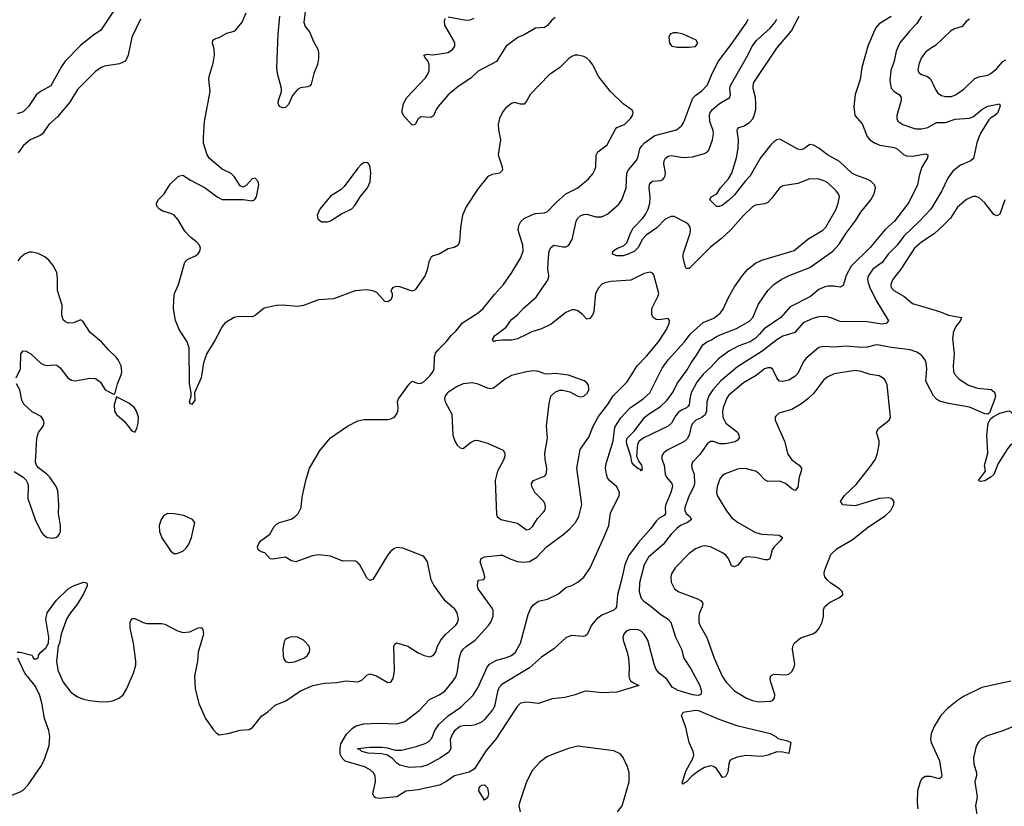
# Model space of a CAD drawing. Header units: inches. Extents: x 884691 to 1028259, y 526745 to 653629.
# Tile 138 of 241: x 982967 to 989500, y 556867 to 562086. Entities that reach past the tile are written whole.
import ezdxf

# ---------------------------------------------------------------- set-up
doc = ezdxf.new("R2010")
doc.units = ezdxf.units.IN
doc.header["$MEASUREMENT"] = 0
doc.layers.add('A9585', color=7, linetype='Continuous')
doc.layers.add('A9586', color=7, linetype='Continuous')

msp = doc.modelspace()

# ---------------------------------------------------------------- linework, layer by layer
at = {"layer": 'A9585', "color": 6}
for points, elevation in [([(982942.8, 559710), (982972.5, 559770), (982973.7, 559870), (982990, 559889.4), (983010, 559886.9), (983040.1, 559870), (983110, 559805), (983130, 559795.3), (983150, 559792.3), (983190, 559797.4), (983213.3, 559793.3), (983236.2, 559776.2), (983286.3, 559710), (983310, 559695), (983330, 559690.1), (983350, 559691.6), (983430, 559708.7), (983470, 559705), (983502.1, 559682.1), (983533.4, 559630), (983590, 559600.7), (983597, 559603), (983603.3, 559616.7), (983616.5, 559670), (983639.6, 559730), (983643.9, 559750), (983639.4, 559790), (983620.5, 559830), (983604.1, 559850), (983556, 559896), (983509.8, 559950), (983446.9, 560000)], 2200), ([(982949.8, 557890.2), (982969.8, 557890.2), (983046.7, 557870), (983059, 557850), (983070, 557843.2), (983090, 557849.4), (983091.3, 557870), (983106.3, 557890), (983140.6, 557919.4), (983158.9, 557950), (983159.4, 557990), (983140.8, 558110), (983148.1, 558150), (983210, 558234.4), (983287.7, 558310), (983323.5, 558330), (983390, 558354.6), (983412.8, 558350), (983414.8, 558330), (983390, 558277.2), (983350, 558209.8), (983297.1, 558142.9), (983278.4, 558110), (983242.2, 558010), (983230.4, 557950), (983221.9, 557930), (983212.1, 557830), (983220.2, 557770), (983256.4, 557690), (983305.6, 557625.6), (983350, 557594.4), (983390, 557578.5), (983430, 557569.6), (983510, 557561.5), (983557.6, 557562.4), (983591.7, 557568.3), (983630, 557587.2), (983652.8, 557607.2), (983675.8, 557644.2), (983721.4, 557750), (983736.4, 557803.6), (983737.3, 557830), (983722.9, 557950), (983699.5, 558050), (983699.6, 558090), (983710, 558113.2), (983730, 558113.6), (983786.3, 558086.3), (983810, 558080.4), (983910, 558079.7), (983930, 558075.7), (984010, 558033.3), (984050, 558021.6), (984094.9, 558025.1), (984150, 558050.8), (984170, 558054.2), (984181.5, 558041.5), (984185.8, 558010), (984150.8, 557890), (984146, 557830), (984127.5, 557730), (984132, 557650), (984155.5, 557550), (984200.4, 557450), (984250, 557376.9), (984272.5, 557352.5), (984290, 557342.7), (984349.8, 557349.8), (984430, 557373.3), (984490, 557377.9), (984511.5, 557390), (984572.9, 557467.1), (984610, 557491.3), (984662.3, 557537.7), (984733.3, 557566.7), (984830, 557632.8), (984911.8, 557670), (984990, 557684.7), (985070.6, 557689.4), (985130, 557699.6), (985210, 557694.2), (985236.6, 557703.4), (985270, 557738.4), (985290, 557746.6), (985333.6, 557733.6), (985410, 557688.7), (985430, 557690.2), (985444.5, 557715.5), (985453.8, 557766.2), (985449.7, 557930.3), (985455.8, 557944.2), (985468.1, 557951.9), (985541.2, 557930), (985610, 557885.1), (985650, 557868.4), (985690, 557859.9), (985712.6, 557870), (985727.2, 557892.8), (985738.5, 557930), (985761, 557970), (985793, 558007), (985861.2, 558070), (985874.8, 558090), (985879.5, 558110), (985870.2, 558150), (985854.7, 558174.7), (985790, 558231.7), (985713.9, 558333.9), (985697.7, 558370), (985673.8, 558490), (985650, 558523.5), (985639.7, 558530), (985510, 558580.5), (985470, 558583.6), (985450, 558576.3), (985430, 558560.5), (985410, 558534.9), (985310, 558373.1), (985290, 558364.8), (985270, 558382.4), (985223.7, 558470), (985210, 558484.4), (985190, 558495.3), (985110, 558494.5), (985030, 558526), (984950, 558535.3), (984910, 558529.9), (984798.8, 558490), (984770, 558495.9), (984730, 558520.1), (984646, 558506), (984629.8, 558510), (984592.9, 558550), (984570, 558554.7), (984550, 558568.9), (984545.3, 558590), (984553, 558610), (984569.4, 558630.6), (984626.8, 558673.2), (984656.1, 558723.9), (984670, 558739.2), (984690, 558751.1), (984767.1, 558772.9), (984792.3, 558787.7), (984815.2, 558810), (984833.7, 558850), (984842, 558918), (984866, 559030), (984890.5, 559110), (984960.8, 559230), (985030, 559311.2), (985141, 559390), (985210, 559424.3), (985250, 559432.8), (985410, 559434.2), (985430, 559437.1), (985453.8, 559450), (985470, 559470.3), (985475.5, 559490), (985478.2, 559510), (985474.1, 559550), (985480.8, 559570), (985550, 559667.1), (985570, 559688.7), (985610, 559673.4), (985630, 559675.6), (985650, 559686.9), (985690, 559724.6), (985709.1, 559750), (985716.9, 559770), (985718.3, 559850), (985726.7, 559873.3), (985743.1, 559896.9), (985796.3, 559950), (985828.8, 559991.2), (985839, 560000)], 2100), ([(984284.1, 560000), (984262.4, 559957.6), (984207.9, 559872.1), (984185.4, 559810), (984171.2, 559710), (984127.7, 559610), (984130, 559562.9), (984110, 559534), (984098.4, 559538.4), (984092.8, 559550), (984104.4, 559590), (984104.8, 559610), (984093.6, 559673.6), (984090.3, 559910), (984077.8, 559950), (984045.1, 560000)], 2100), ([(989159.6, 560000), (989157.1, 559970), (989167.7, 559870), (989160.1, 559790), (989163.3, 559750), (989173.2, 559730), (989200.4, 559700.4), (989261.7, 559661.7), (989322.5, 559642.5), (989412.1, 559632.1), (989434.9, 559614.9), (989440.8, 559590), (989436.5, 559570), (989402.3, 559477.7), (989390.5, 559469.5), (989370, 559471.1), (989270, 559515.4), (989130, 559539.7), (989070, 559555.4), (989050, 559568.4), (989030, 559591.7), (988987.3, 559670), (988980.3, 559690), (988985.5, 559770), (988981.7, 559810), (988972.7, 559832.7), (988950, 559859.7), (988919.7, 559879.7), (988875.6, 559895.6), (988750, 559911.5), (988670, 559927.7), (988650, 559928.2), (988590, 559914), (988550, 559910.8), (988450, 559919.8), (988374.2, 559914.2), (988302.3, 559917.7), (988270, 559912.1), (988182.1, 559837.9), (988165.9, 559814.1), (988130, 559738.6), (988110, 559719.3), (988070, 559693.9), (988030, 559685.1), (988009.1, 559689.1), (987989.8, 559709.8), (987964.8, 559764.8), (987950, 559775.5), (987930, 559776.4), (987909.1, 559770), (987853.9, 559726.1), (987770, 559678), (987670, 559592.6), (987656.6, 559570), (987634.5, 559510), (987630.2, 559489.8), (987631.7, 559450), (987651.8, 559410), (987728.7, 559350), (987739.1, 559330), (987740.6, 559310), (987726.5, 559293.5), (987713.7, 559286.3), (987650, 559271.2), (987613.3, 559273.3), (987570, 559287.4), (987550, 559288.1), (987530, 559275.1), (987479.5, 559200.5), (987431.8, 559150), (987424.6, 559130), (987426.1, 559110), (987442, 559070), (987444.3, 559010), (987439.8, 558990), (987409, 558930), (987380, 558850), (987379.9, 558830), (987390, 558810.4), (987413.3, 558790), (987424.7, 558770), (987397.3, 558750), (987351.7, 558730), (987326.2, 558710), (987290, 558673.7), (987235.8, 558604.2), (987138.7, 558521.3), (987111, 558469), (987079.7, 558350), (987078, 558290), (987090, 558247.4), (987107.7, 558227.7), (987155.3, 558195.3), (987220.4, 558140.4), (987269, 558109), (987288.2, 558088.2), (987319.3, 557990), (987357, 557910), (987372.5, 557850), (987419.7, 557779.7), (987479.4, 557670), (987489.8, 557630.2), (987485.6, 557610), (987470, 557601.7), (987430, 557606.4), (987335.5, 557635.5), (987296.9, 557656.9), (987259.8, 557710), (987210, 557750.7), (987190, 557774.2), (987175.9, 557810), (987133.8, 557970), (987111.3, 558010), (987090, 558030.2), (987070, 558038.1), (987019, 558041), (986990.1, 558030), (986974.8, 558010), (986969.1, 557990), (986970.1, 557970), (986997.7, 557890), (987006.6, 557850), (987011.9, 557790), (987008, 557730), (987012.5, 557712.5), (987020.5, 557700.5), (987043.3, 557683.3), (987076, 557670), (986930, 557625.7), (986830, 557619.7), (986730, 557630.8), (986711.3, 557628.7), (986653.6, 557606.4), (986583.7, 557590), (986500, 557580), (986410, 557549.6), (986330, 557558), (986290, 557552), (986267.9, 557530), (986127, 557313), (986062.4, 557237.6), (985983.9, 557116.1), (985950, 557094.9), (985851.3, 557068.7), (985794.7, 557030), (985751.7, 557008.3), (985610, 556977.5), (985530, 556968.2), (985469.9, 556930.1), (985350, 556920.1), (985330, 556923.6), (985318.5, 556930), (985310.5, 556950), (985328.2, 557030), (985325.5, 557070), (985315, 557090), (985293.2, 557110), (985253.6, 557130), (985127.5, 557167.5), (985106.9, 557186.9), (985093.9, 557213.9), (985092.2, 557250), (985098.4, 557281.6), (985134.6, 557345.4), (985174.4, 557385.6), (985199.7, 557400.3), (985250, 557415.4), (985350, 557419.4), (985470, 557414.8), (985522.6, 557430), (985617.1, 557502.9), (985685, 557575), (985750, 557606.9), (985788.5, 557631.5), (985836.5, 557690), (985857.4, 557722.6), (985868.5, 557750), (985885.4, 557854.6), (985896.5, 557890), (985909.6, 557910), (985930, 557928.6), (985989.7, 557970.3), (986074.8, 558065.2), (986093.7, 558090), (986108.4, 558130), (986107.8, 558167.8), (986102.2, 558182.2), (986008.5, 558310), (986005.3, 558330), (986010, 558368.4), (986047.5, 558372.5), (986052.3, 558387.7), (986049.8, 558410), (986022.3, 558490), (986028.4, 558511.6), (986050, 558521.7), (986154.1, 558534.1), (986170, 558532.7), (986226.3, 558506.3), (986270, 558491.5), (986310, 558486.6), (986350, 558491.7), (986398.8, 558521.2), (986461.3, 558590), (986571.5, 558668.5), (986614.2, 558705.8), (986654.6, 558750), (986677, 558790), (986697.4, 558870), (986664.6, 559110), (986684.6, 559235.4), (986743.3, 559316.7), (986771.2, 559390), (986806.6, 559453.4), (986867.8, 559530), (986903.7, 559590), (986997.4, 559682.6), (987064.3, 559790), (987126.8, 559853.2), (987205.1, 559950), (987239.1, 560000)], 2000), ([(988073.8, 560000), (988030, 559986.3), (987990, 559961.3), (987893.2, 559886.8), (987730, 559782.1), (987619.5, 559690), (987565.1, 559630), (987540.4, 559590), (987526.4, 559550), (987523.4, 559490), (987514.6, 559465.4), (987493, 559447), (987452.8, 559430), (987433.9, 559410), (987422.9, 559390), (987407.9, 559330), (987395.4, 559304.6), (987374, 559286), (987262.6, 559230), (987237.6, 559210), (987226.7, 559193.3), (987227.1, 559170), (987243.2, 559130), (987250.5, 559070), (987259, 559050), (987292.9, 559010), (987297.6, 558990), (987286.8, 558950), (987253.3, 558870), (987249.7, 558850), (987252.5, 558810), (987243.5, 558796.5), (987210, 558778.1), (987190, 558759.1), (987155.1, 558710), (987070, 558616.2), (987005.5, 558530), (986981.8, 558470), (986961, 558370), (986932.3, 558270), (986926.3, 558190), (986920.7, 558179.3), (986910, 558168.1), (986830, 558136.6), (986793.2, 558110), (986760.6, 558070), (986731.8, 558008.2), (986721, 557999), (986705.3, 557994.7), (986630, 558001.3), (986592.4, 557987.6), (986510, 557912.9), (986430, 557856.3), (986350, 557786.2), (986165.2, 557674.8), (986146.4, 557653.6), (986136.7, 557630), (986116.9, 557530), (986105.6, 557510), (986050, 557443), (986030, 557426.2), (985990, 557407.8), (985970, 557402.8), (985910, 557402.2), (985890, 557395.9), (985852.8, 557367.2), (985836.8, 557343.2), (985823.8, 557310), (985828.3, 557250), (985813.6, 557226.4), (985759.7, 557190), (985670, 557139.6), (985630, 557129), (985550, 557124.3), (985490, 557139.9), (985470, 557153.9), (985442.9, 557182.9), (985406.3, 557206.3), (985370, 557214.6), (985279.9, 557219.9), (985237.4, 557230), (985224.2, 557244.2), (985210, 557247.5), (985210, 557252), (985290, 557259.6), (985370, 557259.3), (985404.1, 557255.9), (985460.6, 557240.6), (985499.5, 557240.5), (985596.8, 557263.2), (985656.3, 557283.7), (985682.1, 557297.9), (985700.4, 557319.6), (985720.4, 557370), (985747.9, 557410), (985810, 557468.1), (985894.5, 557525.5), (985975.8, 557604.2), (986005.7, 557654.3), (986069.1, 557790), (986084.6, 557810), (986130, 557837.7), (986190, 557852.4), (986230, 557868.1), (986257.6, 557890), (986290.5, 557950), (986341.1, 558138.9), (986358.6, 558181.4), (986375.2, 558204.8), (986410, 558228), (986470, 558242.1), (986542.9, 558277.1), (986590, 558318.2), (986630, 558332.8), (986670, 558354.2), (986710, 558387.1), (986752.9, 558450), (986845, 558655), (986875.2, 558730), (986887.8, 558812.2), (986943.5, 558930), (986945.6, 558950), (986930, 558985.9), (986880.5, 559030), (986867.5, 559047.5), (986859.5, 559070), (986853.9, 559110), (986859, 559141), (986904, 559290), (986916.7, 559383.3), (986954.6, 559445.4), (987018.3, 559510), (987103.8, 559570), (987147.9, 559610), (987230, 559774), (987270.4, 559830), (987377.3, 559950), (987415.6, 560000)], 1900), ([(986334.8, 560000), (986270, 559969), (986230, 559960), (986170, 559961.1), (986123.6, 559956.4), (986109.9, 559949.9), (986103.4, 559963.4), (986118.4, 559990), (986132.2, 560000)], 2000), ([(987874.8, 560000), (987847.5, 559970), (987812.7, 559950), (987738.5, 559921.5), (987672.1, 559887.9), (987603.7, 559836.2), (987550, 559777.7), (987503.8, 559736.2), (987459.4, 559680.6), (987422.8, 559610), (987412.3, 559570), (987408.9, 559530), (987400.4, 559519.6), (987391, 559510), (987361.8, 559498.2), (987337.9, 559482.1), (987320.1, 559459.9), (987291.9, 559410), (987270, 559389.6), (987107.3, 559312.7), (987077.5, 559290), (987066.8, 559270), (987060.4, 559190), (987075.5, 559155.5), (987092.6, 559130), (987096.7, 559103.3), (987090, 559094), (987083.8, 559103.8), (987070, 559107.4), (987041.3, 559130), (987027.9, 559150), (987021.2, 559190), (986995.7, 559270), (986992.2, 559290), (986998.6, 559310), (987044.1, 559355.9), (987115.6, 559450), (987139.5, 559470), (987219.7, 559520.3), (987260, 559560), (987303.3, 559616.7), (987330, 559671.8), (987396.6, 559763.4), (987421.5, 559810), (987458.6, 559861.4), (987498.9, 559930), (987525.2, 559950), (987557.4, 559962.6), (987590, 559985.4), (987626.7, 560000)], 1800), ([(982930, 559089.2), (982990, 559051.8), (983010.9, 559030.9), (983020.4, 559010), (983023.1, 558990), (983021.2, 558910), (983070, 558771.3), (983108.6, 558688.6), (983121.9, 558670), (983150, 558650.6), (983190, 558645.8), (983210, 558652.4), (983219.4, 558660.6), (983229.2, 558670), (983237.6, 558690), (983237.4, 558730), (983224.8, 558810), (983227, 558870), (983220.4, 558960.4), (983209.9, 558990), (983166.8, 559050), (983147.9, 559070), (983092.3, 559112.3), (983078.1, 559130), (983071, 559150), (983079.6, 559310), (983092.7, 559347.3), (983122.3, 559390), (983128.9, 559410), (983125.3, 559430), (983110, 559453.3), (983050, 559485), (982995.1, 559535.1), (982981.2, 559561.2), (982968.6, 559630), (982944.8, 559670)], 2200), ([(982850, 556914.3), (982970, 556962.7), (982990, 556975.5), (983024.1, 557010), (983107.5, 557132.5), (983130, 557173.8), (983162.2, 557270), (983166.7, 557330), (983159.2, 557370), (983131.2, 557450), (983114.7, 557554.7), (983099, 557610), (983067.9, 557670), (983001.9, 557750), (982955.3, 557850)], 2100), ([(989542.9, 557697.1), (989350, 557656.2), (989230, 557595.4), (989190, 557570.3), (989123.2, 557516.8), (989079, 557470), (989037.8, 557402.2), (989014.2, 557350), (989010.9, 557310), (989014.3, 557290), (989069.1, 557170), (989085.5, 557070), (989081.3, 557058.7), (989070, 557049.2), (989010, 557064.9), (988975, 557065), (988952.2, 557050), (988940.6, 557030), (988924.9, 556970), (988921.6, 556890), (988925.7, 556850)], 2100), ([(989670, 557440.9), (989490, 557367.6), (989385.2, 557334.8), (989347.2, 557312.8), (989328.1, 557291.9), (989313.8, 557266.2), (989296.3, 557190), (989298.2, 557150), (989315.9, 557090), (989314.9, 557070), (989303.3, 557030), (989320.9, 556930), (989308.9, 556870), (989318.2, 556810)], 2200), ([(986933.9, 556830), (986964.4, 556870), (987010.4, 557030), (987009.8, 557090.2), (986999.5, 557130), (986970, 557191), (986950, 557215.5), (986910, 557235), (986670, 557267.4), (986608.4, 557251.6), (986505.7, 557214.3), (986465, 557195), (986419.1, 557160.9), (986370, 557108.2), (986330, 557030.8), (986282.5, 556890), (986279.6, 556870), (986288, 556830)], 2100)]:
    msp.add_lwpolyline(points, dxfattribs=dict(at, elevation=elevation))
for points, elevation in [([(986376.1, 559756.1), (986329.5, 559750.5), (986230, 559725.7), (986190, 559702.5), (986110, 559640.6), (986090, 559637.4), (986070, 559641.5), (986010, 559667.6), (985970, 559677.6), (985910, 559669.9), (985865.9, 559650), (985805.8, 559610), (985790.7, 559590), (985785.5, 559570), (985790.1, 559550), (985834.7, 559470), (985841.9, 559330), (985855, 559290), (985870, 559264.1), (985890, 559245.2), (985910, 559242.4), (985957.8, 559282.2), (985990, 559296.7), (986010, 559295.1), (986070, 559276), (986174.5, 559230), (986185.5, 559210), (986185.6, 559190), (986176.7, 559163.3), (986138, 559090), (986121.6, 559030), (986130, 558805.3), (986135.7, 558790), (986160.2, 558770), (986270, 558745.5), (986330, 558702.7), (986350, 558705.5), (986370, 558723.4), (986403.4, 558776.6), (986442, 558818), (986450.2, 558830), (986454.7, 558850), (986453.5, 558870), (986445.3, 558890), (986385.8, 558950), (986364.6, 558990), (986362.9, 559010), (986375.2, 559030), (986443.5, 559056.5), (986455.6, 559064.4), (986463.2, 559076.8), (986465.4, 559110), (986452.7, 559170), (986450.8, 559210), (986468.4, 559310), (986461.8, 559390), (986479.5, 559540.5), (986491.4, 559588.6), (986521.9, 559618.1), (986550, 559627.4), (986570, 559628.7), (986617.2, 559617.2), (986670, 559588.1), (986690, 559584.6), (986710, 559588.1), (986734.9, 559610), (986743.7, 559630), (986740.5, 559660.5), (986730, 559676.3), (986711.8, 559690), (986607.8, 559727.8), (986519.5, 559739.5), (986470, 559734.5), (986450, 559737.5), (986412.5, 559752.5)], 2100), ([(988510, 559759.2), (988370, 559736.4), (988330, 559717.5), (988302.6, 559697.4), (988233.4, 559606.6), (988195.7, 559570), (988150, 559535), (988090, 559499.3), (988004.4, 559475.6), (987983.1, 559456.9), (987978.6, 559450), (987979.1, 559430), (988041.1, 559290), (988064.3, 559204.3), (988090, 559166.4), (988139.3, 559130), (988153.5, 559110), (988152.2, 559090), (988138.2, 559050), (988130, 558985.1), (988114.9, 558965.1), (988110, 558963.1), (988090, 558973.7), (988047.2, 559010), (988010, 559025.6), (987930, 559022.6), (987910, 559033.4), (987870, 559077.4), (987850, 559091), (987790, 559107.4), (987750, 559109.3), (987730, 559104.6), (987647.2, 559072.8), (987630, 559061.9), (987615.6, 559044.4), (987594.8, 558990), (987590.7, 558950), (987594.1, 558930), (987653.3, 558833.3), (987690, 558784.2), (987730, 558752.2), (987850, 558683.8), (987890, 558673.8), (988006.4, 558666.4), (988027.2, 558650), (988015.3, 558630), (987972.8, 558590), (987959.3, 558570), (987945, 558510), (987930, 558503.1), (987910, 558502.1), (987850, 558519.2), (987790, 558522.4), (987767.1, 558512.9), (987731.7, 558468.3), (987710, 558455.6), (987690, 558461.8), (987670.8, 558510.8), (987653.3, 558533.3), (987630, 558549.6), (987550, 558588.8), (987510, 558594.8), (987490, 558592.1), (987450, 558574.8), (987410, 558544.8), (987315.6, 558450), (987291.8, 558410), (987287.2, 558390), (987290, 558353.7), (987311.4, 558310), (987340.8, 558290), (987465, 558245), (987489.2, 558230), (987497.3, 558217.3), (987500.7, 558210), (987495.5, 558190), (987476.6, 558150), (987472.2, 558130), (987473.8, 558090), (987479.2, 558070), (987526.4, 557986.4), (987574.1, 557850), (987628.3, 557730), (987655.5, 557690), (987710, 557634.2), (987790, 557584.5), (987830, 557569.6), (987870, 557561.2), (987950, 557564.4), (987962.1, 557570), (987974.1, 557585.9), (987976.9, 557610), (987950.8, 557690), (987947, 557713), (987950, 557733.1), (987970, 557744.9), (988050, 557738.8), (988070, 557745.2), (988090, 557762.8), (988105.7, 557790), (988110.2, 557810), (988094.1, 557910), (988096.5, 557930), (988107.4, 557952.6), (988150, 557986.1), (988230, 558010.8), (988252.7, 558027.3), (988270.9, 558050), (988291.4, 558088.6), (988300.8, 558130), (988301.2, 558170), (988307.7, 558190), (988341.1, 558218.9), (988401.7, 558250), (988428.5, 558270), (988426.8, 558290), (988406.6, 558310), (988348.2, 558348.2), (988323.7, 558370), (988309.5, 558390), (988304.5, 558410), (988307.5, 558430), (988350, 558538), (988390, 558577.5), (988490, 558634.8), (988599.3, 558720.7), (988710, 558794.1), (988746.8, 558830), (988766.5, 558870), (988768.8, 558890), (988761, 558901), (988749.9, 558909.9), (988730, 558914.1), (988670, 558908.5), (988510, 558860.3), (988427.8, 558867.8), (988414, 558890), (988440.2, 558930), (988516.5, 559003.5), (988614.4, 559125.6), (988644.6, 559170), (988659.5, 559210), (988669.9, 559270), (988668.6, 559290), (988651.6, 559350), (988665.1, 559374.9), (988735.9, 559430), (988745.3, 559450), (988723.2, 559663.2), (988712.6, 559690), (988702.6, 559702.6), (988670, 559723.5), (988610, 559732.1), (988550, 559752.7)], 2100), ([(983610, 559584), (983592.9, 559530), (983595.9, 559490), (983610, 559466.2), (983661.2, 559421.2), (983710, 559359.6), (983730, 559350.4), (983745.1, 559374.9), (983753.4, 559410), (983754.1, 559450), (983742.6, 559490), (983729, 559510), (983690, 559542.3)], 2200), ([(989342, 559022), (989330, 559026), (989329.5, 559030), (989375.3, 559090), (989369.5, 559129.5), (989389.7, 559210), (989383.9, 559330), (989393.3, 559410), (989410, 559440.7), (989427.5, 559452.5), (989470, 559475.5), (989530.5, 559490.5), (989550, 559481), (989554.4, 559470), (989558, 559370), (989590.3, 559310), (989578, 559290), (989538.9, 559261.1), (989520.3, 559239.7), (989458.6, 559141.4), (989430, 559068.7), (989411.3, 559050), (989370, 559026)], 2000), ([(983950, 558809), (983923.3, 558796.7), (983905.2, 558770), (983892.8, 558730), (983893.8, 558690), (983910, 558647.8), (983970, 558560.3), (983990, 558545), (984010, 558544.5), (984050, 558560.7), (984070, 558577.6), (984090, 558606.9), (984105.9, 558650), (984128, 558750), (984112.7, 558770), (984056.1, 558796.1), (983992.9, 558807.1)], 2200), ([(984768.8, 557991.2), (984739.5, 557980.5), (984728.7, 557971.3), (984722.1, 557957.9), (984713.5, 557910), (984714.3, 557870), (984717.8, 557850), (984730, 557827.1), (984750, 557821.6), (984790, 557825.4), (984851.8, 557850), (984873.9, 557866.1), (984890.6, 557890), (984892.9, 557910), (984887.3, 557930), (984849.8, 557970), (984810, 557989.2)], 2200), ([(988070, 557217.2), (988030, 557227.4), (987991.5, 557228.5), (987930, 557206.3), (987890, 557198), (987784.4, 557204.4), (987726.7, 557193.3), (987690, 557178.6), (987679.5, 557170), (987672.3, 557150), (987666.1, 557093.9), (987650, 557063.1), (987630, 557059.2), (987590, 557118.9), (987570, 557131.8), (987550, 557136.2), (987510, 557124.8), (987464.3, 557095.7), (987429.6, 557070.4), (987390, 557028.5), (987376.9, 557023.1), (987370, 557014.3), (987362.8, 557022.8), (987390, 557105.4), (987435.3, 557190), (987439.2, 557210), (987435, 557230), (987409.4, 557290), (987385.9, 557390), (987358.1, 557470), (987368.4, 557491.6), (987450, 557506), (987470, 557503.5), (987605.9, 557445.9), (987724.1, 557404.1), (987946.4, 557350), (987984.9, 557330), (987997.6, 557317.6), (988062, 557302), (988082.4, 557290)], 2000), ([(986050, 556909), (986012.4, 556970), (986014.7, 556990), (986021.6, 556998.4), (986030, 557006.6), (986050, 557010.3), (986070.3, 556990.3), (986077.4, 556950), (986070, 556923.4)], 2000)]:
    msp.add_lwpolyline(points, close=True, dxfattribs=dict(at, elevation=elevation))
at = {"layer": 'A9586', "color": 6}
for points, elevation in [([(983616.4, 562183.6), (983504.3, 562015.7), (983450, 561978.6), (983370, 561914), (983268.2, 561810), (983244.1, 561775.9), (983173.4, 561646.6), (983110, 561613), (983079, 561590), (983025.4, 561510), (982990, 561475), (982950, 561460.8)], 2000), ([(984871, 562230), (984851.3, 562070), (984862, 562042), (984890, 562006.3), (984917.6, 561937.6), (984944, 561890), (984950.5, 561869.5), (984950.5, 561829.5), (984942.4, 561790), (984917.8, 561730), (984901.1, 561658.9), (984892.4, 561647.6), (984878.9, 561641.1), (984830, 561633.6), (984810, 561622.4), (984777.4, 561582.6), (984750, 561524.4), (984730, 561504.4), (984710, 561500.9), (984691.1, 561510), (984682.5, 561530), (984683, 561550), (984703.7, 561610), (984702.9, 561630), (984676.9, 561730), (984674.1, 561770), (984682.5, 561990), (984692.8, 562110)], 2000), ([(984045.1, 560000), (984025.4, 560030), (983999.6, 560090), (983987.8, 560167.8), (983989.2, 560230.8), (983994.6, 560270), (984020.5, 560330), (984063.3, 560476.7), (984082, 560498), (984130, 560516.5), (984149.8, 560530.2), (984162.6, 560550), (984167.1, 560570), (984161, 560590), (984142.7, 560610), (984102, 560642), (984062.9, 560682.9), (984017.8, 560757.8), (983991.6, 560790), (983970, 560801.4), (983916.8, 560816.8), (983894, 560830), (983877.4, 560850), (983874.7, 560870), (983887.6, 560892.4), (983924.4, 560930), (983965, 560995), (984016.5, 561043.5), (984030, 561051.3), (984050, 561054.9), (984101.2, 561021.2), (984197.8, 560970), (984277.6, 560910), (984310, 560893.1), (984450, 560892.4), (984510, 560884.6), (984525.2, 560890), (984537.1, 560910), (984553.3, 560990), (984550, 561012.6), (984530, 561035.4), (984510, 561029.8), (984470, 560986.9), (984450, 560975.8), (984430, 560982.9), (984390, 561045.4), (984370, 561066.6), (984310, 561093.8), (984225.4, 561165.4), (984211.4, 561190), (984187.4, 561267.4), (984185.8, 561305.8), (984193.3, 561410), (984229.9, 561609.9), (984221.9, 561690), (984224.2, 561710), (984250, 561798.7), (984259, 561850), (984257.1, 561890), (984245.7, 561930), (984247.3, 561950), (984260.9, 561959.1), (984290, 561967), (984342.1, 561997.9), (984389.2, 562010.8), (984401, 562019), (984442.6, 562070), (984468.9, 562131.1)], 2100), ([(985810, 562105.6), (985930, 562082.7), (985955.2, 562084.8), (985982.7, 562097.3)], 2000), ([(987626.7, 560000), (987722, 560038), (987810, 560086.6), (987830.9, 560110), (987870, 560199.9), (987930.4, 560290), (987970, 560329.1), (988018.3, 560361.7), (988072.2, 560390), (988210, 560442.8), (988363.2, 560550), (988403.5, 560596.5), (988450.1, 560669.9), (988510.7, 560749.3), (988547.1, 560810), (988613.7, 560890), (988635.8, 560930), (988645.9, 560970), (988639.2, 560990), (988614.2, 561014.2), (988588.3, 561028.3), (988513.9, 561053.9), (988487.4, 561067.4), (988405.5, 561145.5), (988325.7, 561190), (988270, 561233.4), (988234.7, 561254.7), (988210, 561257.5), (988170, 561229.3), (988150, 561221.8), (988130, 561226.2), (988010, 561292.6), (987990, 561289.5), (987970, 561276.8), (987950, 561254.9), (987881.5, 561170), (987813.8, 561050), (987782, 561018), (987710, 560925.3), (987670, 560885.8), (987630, 560855.8), (987610, 560846.8), (987590, 560846), (987545.8, 560890), (987554.2, 560910), (987591.9, 560930), (987617.1, 560970), (987670.4, 561029.6), (987691.7, 561068.3), (987722.2, 561170), (987733.4, 561233.4), (987736.6, 561290), (987726.7, 561350), (987730, 561360.1), (987738.9, 561370), (987770, 561379.6), (987810, 561404.4), (987830.8, 561429.2), (987840.8, 561450), (987850.5, 561490), (987851.7, 561530), (987848.6, 561570), (987834.2, 561630), (987832.9, 561650), (987837.9, 561670), (987990, 561897.6), (988088.3, 562011.7), (988138.4, 562110)], 1800), ([(988750, 562107.3), (988670, 562058.3), (988644.9, 562030), (988593.7, 561910), (988554.5, 561770), (988543, 561690), (988510.4, 561589.6), (988502.2, 561510), (988507.5, 561450), (988556.3, 561396.3), (988590.8, 561310.8), (988608.5, 561288.5), (988637.9, 561270), (988674.6, 561254.6), (988770, 561237.7), (988790, 561230.2), (988830, 561191.1), (988850, 561182.5), (988890, 561181.4), (988976.4, 561196.4), (988993.2, 561190), (988989.7, 561170), (988952.4, 561107.6), (988934.9, 561050), (988923.5, 560990), (988866.5, 560873.5), (988771.4, 560750), (988710, 560693.8), (988610, 560574.2), (988483, 560450), (988449.7, 560390), (988430, 560321.7), (988410, 560311.4), (988370, 560319.1), (988330, 560319.2), (988310, 560314.9), (988270, 560296.1), (988213.9, 560250), (988078.8, 560181.2), (988017.3, 560110), (987905.8, 560034.2), (987874.8, 560000)], 1800), ([(988951.2, 562110), (988919.9, 562060.1), (988870.9, 562010), (988807.2, 561932.8), (988782.6, 561877.4), (988768.1, 561810), (988747.4, 561750), (988740.4, 561680.4), (988750, 561632.3), (988769.4, 561609.4), (988802.7, 561590), (988816.1, 561570), (988815.5, 561550), (988787.1, 561450), (988785.9, 561430), (988793.1, 561413.1), (988827.3, 561390), (988890, 561368.5), (988910, 561362), (988950, 561361.1), (988993.4, 561370), (989050, 561403.1), (989110, 561404.8), (989173.3, 561426.7), (989270, 561432.3), (989296, 561444), (989350.7, 561490), (989390, 561511.9), (989468.1, 561528.1), (989471.6, 561511.6), (989454.9, 561465.1), (989437.1, 561450), (989410, 561436.1), (989397.4, 561422.6), (989339.8, 561330), (989317.6, 561270), (989295.1, 561164.9), (989276.9, 561150), (989210, 561121.1), (989159.2, 561080.8), (989125, 561035), (989085, 560950), (989011.6, 560828.4), (988938, 560750), (988834, 560650), (988788.3, 560590), (988729.7, 560530), (988690, 560475), (988627.9, 560430), (988599.3, 560390), (988593.1, 560370), (988593.9, 560350), (988608, 560310), (988650, 560223.3), (988731.8, 560088.2), (988715.9, 560070), (988690, 560065.4), (988590, 560080.8), (988410, 560083.6), (988350, 560109.3), (988316.1, 560116.1), (988270, 560114.7), (988230, 560104.6), (988165.1, 560074.9), (988109, 560011), (988073.8, 560000)], 1900), ([(983767.5, 562090), (983710.4, 561970), (983687.4, 561850), (983669.2, 561810.8), (983630, 561793), (983530, 561777.9), (983508.3, 561770), (983470, 561743.5), (983350, 561623.5), (983299.9, 561540.1), (983217.4, 561442.6), (983159.6, 561390), (983119.1, 561330), (983101.8, 561318.2), (983035.4, 561290), (982990.1, 561250), (982956.3, 561203.7)], 2100), ([(986520, 562100), (986498, 562082), (986470, 562048.2), (986450, 562035.3), (986390, 562029.9), (986310, 561984.6), (986271.5, 561968.5), (986195.5, 561910), (986130, 561807.8), (986010, 561744.7), (985961, 561699), (985877.1, 561642.9), (985810, 561587.2), (985743.3, 561510), (985729.7, 561490), (985712, 561448), (985700.1, 561439.9), (985690, 561436.7), (985630, 561442.7), (985610.8, 561429.2), (985590, 561391.7), (985570, 561386.2), (985513.1, 561450), (985503.9, 561470), (985503.6, 561483.6), (985514, 561530), (985536, 561570), (985658.7, 561701.3), (985676.1, 561730), (985683.4, 561750), (985683.5, 561790), (985673.9, 561813.9), (985659.2, 561830), (985649.2, 561850.8), (985670, 561856.5), (985710, 561852.9), (985810, 561867.8), (985841.7, 561890), (985853.8, 561910), (985853.4, 561930), (985844.5, 561950), (985788.8, 562050), (985786.3, 562073.7), (985790, 562093.8)], 2000), ([(986132.2, 560000), (986194.8, 560045.2), (986230, 560097), (986270, 560128.4), (986310, 560172.5), (986394.5, 560245.5), (986465.1, 560350), (986475.4, 560370), (986477.3, 560390), (986471.3, 560431.3), (986474.6, 560510), (986480.8, 560550), (986490, 560575.9), (986510, 560589.3), (986570, 560579.4), (986590, 560580.3), (986610, 560590.5), (986632.2, 560627.8), (986658.5, 560750), (986670.2, 560769.8), (986690, 560786.8), (986710, 560794.3), (986730, 560795.3), (986790, 560779.3), (986830, 560779), (986870, 560797.9), (986939.4, 560860.6), (986962.1, 560890), (986990.1, 560970), (986995.9, 561070), (987006, 561090), (987057.4, 561150), (987069.1, 561170), (987082.6, 561230), (987094, 561250), (987111.6, 561268.4), (987181.7, 561318.3), (987325.1, 561354.9), (987358.7, 561381.3), (987373, 561407), (987433.4, 561566.6), (987453.5, 561586.5), (987490, 561611.5), (987530, 561653.4), (987562.3, 561730), (987603.1, 561810), (987694.9, 561930), (987791.8, 562070), (987801, 562090)], 2000), ([(987415.6, 560000), (987417.5, 560002.5), (987502.2, 560077.8), (987573.3, 560106.7), (987617.6, 560142.4), (987634.4, 560165.6), (987670, 560243.5), (987710, 560314.3), (987762.7, 560390), (987797.3, 560430), (987850, 560471.3), (987890, 560491), (988105.2, 560554.8), (988195.5, 560630), (988294.8, 560690), (988314.8, 560710), (988383.6, 560830), (988398.4, 560870), (988405.3, 560910), (988399.8, 560930), (988384.2, 560950), (988330, 561004), (988310, 561015.8), (988270, 561027.3), (988210, 561030.4), (988130, 561000.4), (988030, 560984.1), (988010, 560972.7), (987957.9, 560902.1), (987930, 560874.4), (987910, 560864), (987850, 560855.5), (987830, 560844.3), (987770, 560786.4), (987682.2, 560690), (987624.5, 560635.5), (987550, 560577.9), (987410, 560436), (987390, 560434.9), (987385.1, 560445.1), (987370, 560507.6), (987369.2, 560530), (987414.5, 560670), (987418.7, 560690), (987415.8, 560710), (987401.6, 560730), (987383.2, 560743.2), (987310, 560780.2), (987290, 560780.9), (987250, 560762.8), (987195, 560705), (987122.8, 560657.2), (987099.2, 560630), (987070, 560575.1), (987045.5, 560550), (987004.7, 560530), (986970, 560520), (986930, 560520.5), (986900.2, 560530), (986902.3, 560550), (986934, 560570), (986973.2, 560586.8), (986994.5, 560605.5), (987020, 560670), (987037.8, 560702.2), (987102.3, 560770), (987121.6, 560798.4), (987136.5, 560830), (987148, 560870), (987149.8, 560909.8), (987143.8, 560970), (987146.7, 560993.3), (987153.7, 561006.3), (987166, 561014), (987220.2, 561019.8), (987234.2, 561025.8), (987243.3, 561036.7), (987249.8, 561050), (987251.3, 561070), (987241.1, 561130), (987242.1, 561150), (987251.6, 561168.4), (987270, 561180.8), (987290, 561185), (987370, 561171.2), (987430, 561175.9), (987510, 561199.2), (987529.8, 561210.2), (987538.6, 561221.4), (987563.9, 561290), (987571.4, 561330), (987568.9, 561350), (987546.8, 561410), (987543.6, 561450), (987548.1, 561470), (987562.9, 561490), (987609.2, 561530.8), (987678, 561570), (987682.3, 561590), (987678.4, 561630), (987682.9, 561650), (987798.5, 561850), (987826.5, 561910), (987857.5, 561950), (987945.4, 562030), (987979.5, 562070), (987990.6, 562090)], 1900), ([(989269.5, 562090), (989245.8, 562074.2), (989219.4, 562040.6), (989170, 562025.9), (989141.8, 562010), (989044.3, 561915.7), (989010, 561896), (988977.1, 561870), (988948.7, 561831.3), (988932.5, 561790), (988926.8, 561750), (988934.1, 561734.1), (988950, 561723), (988990, 561709.4), (989010, 561694.8), (989042.9, 561622.9), (989059.7, 561599.7), (989084, 561584), (989110, 561575.6), (989150, 561576.5), (989180.3, 561590), (989233, 561627), (989303.8, 561696.2), (989330, 561707), (989390, 561719), (989410, 561729.6), (989450, 561761.8), (989490, 561808.1), (989510, 561820)], 2000), ([(985839, 560000), (985860.9, 560019.1), (985905.7, 560074.3), (986010, 560140.6), (986042.3, 560170), (986116.8, 560263.2), (986177.8, 560330), (986232.6, 560410), (986290, 560504.6), (986306.5, 560550), (986305.7, 560590), (986273.4, 560690), (986278.2, 560721.8), (986292.1, 560747.9), (986313.7, 560766.3), (986370, 560794.3), (986390, 560801.1), (986450, 560805.2), (986470, 560813.9), (986526.5, 560873.5), (986589.8, 560930.2), (986669.2, 560970.8), (986741.3, 561030), (986770, 561064.4), (986782.7, 561090), (986789, 561111), (986791.7, 561188.3), (986802.4, 561210), (986865.1, 561254.9), (986919.5, 561360.5), (986930, 561370.1), (986979.9, 561390), (987019.3, 561430), (987032.1, 561450), (987038, 561470), (987030, 561485.1), (986970, 561527.4), (986886.2, 561610), (986810, 561707.1), (986766.6, 561790), (986750, 561813.6), (986730, 561831.7), (986710, 561842.1), (986670, 561850.9), (986650, 561849.9), (986630, 561842.1), (986610, 561828.4), (986550.7, 561769.3), (986479, 561721), (986355, 561590), (986330, 561545.1), (986313.5, 561526.5), (986290, 561526), (986250, 561536.2), (986230, 561530.4), (986190, 561498.2), (986170, 561472.7), (986151.5, 561430), (986142.2, 561390), (986143.7, 561356.3), (986156.3, 561290), (986141.4, 561190), (986168, 561110), (986170, 561088.7), (986150.9, 561069.1), (986101.5, 561058.5), (986073.4, 561046.6), (986010, 560966.9), (985931.7, 560850), (985905, 560790), (985891.6, 560708.4), (985885.3, 560614.7), (985876, 560590), (985850, 560573.8), (985810, 560564.9), (985750, 560530.6), (985710, 560519.8), (985696.9, 560510), (985680.9, 560479.1), (985670, 560425.6), (985657, 560390), (985590, 560293.2), (985570, 560285.6), (985490, 560312.8), (985470, 560315.5), (985442, 560310), (985430.2, 560290), (985437.7, 560270), (985439.1, 560250), (985430, 560228.7), (985410, 560213.8), (985390, 560215.5), (985335.8, 560275.8), (985310, 560288.1), (985270, 560294.3), (985193, 560287), (985050, 560234.3), (984950, 560227.2), (984850, 560189.5), (984810, 560183.4), (984710, 560191.9), (984670, 560189.8), (984588.6, 560171.4), (984530, 560123.7), (984510, 560114.7), (984422.8, 560117.2), (984390, 560109.8), (984330, 560074.5), (984310, 560050.8), (984284.1, 560000)], 2100), ([(989504.5, 560890), (989470, 560796.9), (989450, 560784.6), (989430, 560794.5), (989370, 560870.2), (989330, 560906), (989310, 560913.3), (989290, 560912.9), (989250, 560893.9), (989190, 560842.7), (989142.5, 560770), (989097.5, 560722.5), (989034.9, 560665.1), (988950.3, 560609.7), (988904.8, 560570), (988813.3, 560430), (988765.2, 560370), (988752.6, 560350), (988746.8, 560330), (988749.9, 560310), (988766.8, 560290), (988833, 560253), (988890, 560203.8), (989070, 560150), (989130, 560126.7), (989214.9, 560110), (989209.6, 560090), (989177.3, 560050), (989160.4, 560010), (989159.6, 560000)], 2000), ([(983446.9, 560000), (983434.4, 560010), (983386.2, 560086.2), (983370, 560094.3), (983324.3, 560075.7), (983290, 560073.4), (983270, 560081.1), (983255.6, 560095.6), (983246.9, 560126.9), (983247.8, 560192.2), (983217.6, 560290), (983218.6, 560370), (983212.4, 560410), (983190, 560455.6), (983160.6, 560490), (983132.7, 560512.7), (983090, 560534.3), (983050, 560543.1), (983030, 560542.8), (982999.4, 560530), (982970, 560506), (982954.1, 560485.9)], 2200), ([(987239.1, 560000), (987259.5, 560030), (987275.5, 560070), (987279.5, 560090), (987270, 560104.4), (987210, 560095.8), (987190, 560097.8), (987169.6, 560109.6), (987160.2, 560130), (987162.1, 560170), (987201.7, 560250), (987207.1, 560270), (987173.8, 560393.8), (987164.6, 560404.6), (987150, 560411.5), (987110, 560402), (987021, 560359), (986891.7, 560350), (986850, 560340.9), (986830, 560331.2), (986808.5, 560310), (986787.4, 560270), (986775.3, 560150), (986769.3, 560130.7), (986750, 560103.2), (986730, 560099.9), (986701.8, 560130), (986670, 560153.9), (986650, 560162.1), (986630, 560162.2), (986590, 560143.7), (986493, 560067), (986430, 560034.8), (986365.4, 560014.6), (986334.8, 560000)], 2000)]:
    msp.add_lwpolyline(points, dxfattribs=dict(at, elevation=elevation))
at = {"layer": 'A9586', "color": 6, "elevation": 2100}
for points in [[(987330, 561999.6), (987301.7, 561998.3), (987282, 561990), (987273, 561970), (987278.3, 561930), (987294, 561910), (987330, 561903.5), (987410, 561903), (987450, 561909.4), (987466.6, 561930), (987455.4, 561950), (987370, 561990.6)], [(985270, 561139.7), (985250, 561135.8), (985230, 561122.5), (985210, 561102.2), (985120.3, 560979.7), (985099.8, 560960.2), (985030, 560914.7), (984958.9, 560830), (984941.2, 560790), (984945.4, 560765.4), (984970, 560746), (985010, 560744.6), (985030, 560751.8), (985101.6, 560798.4), (985170, 560832.4), (985190, 560852.9), (985227.9, 560912.1), (985275, 560970), (985291.2, 561010), (985296.2, 561070), (985290, 561118.4), (985275.9, 561135.9)]]:
    msp.add_lwpolyline(points, close=True, dxfattribs=at)

doc.saveas('drawing.dxf')
